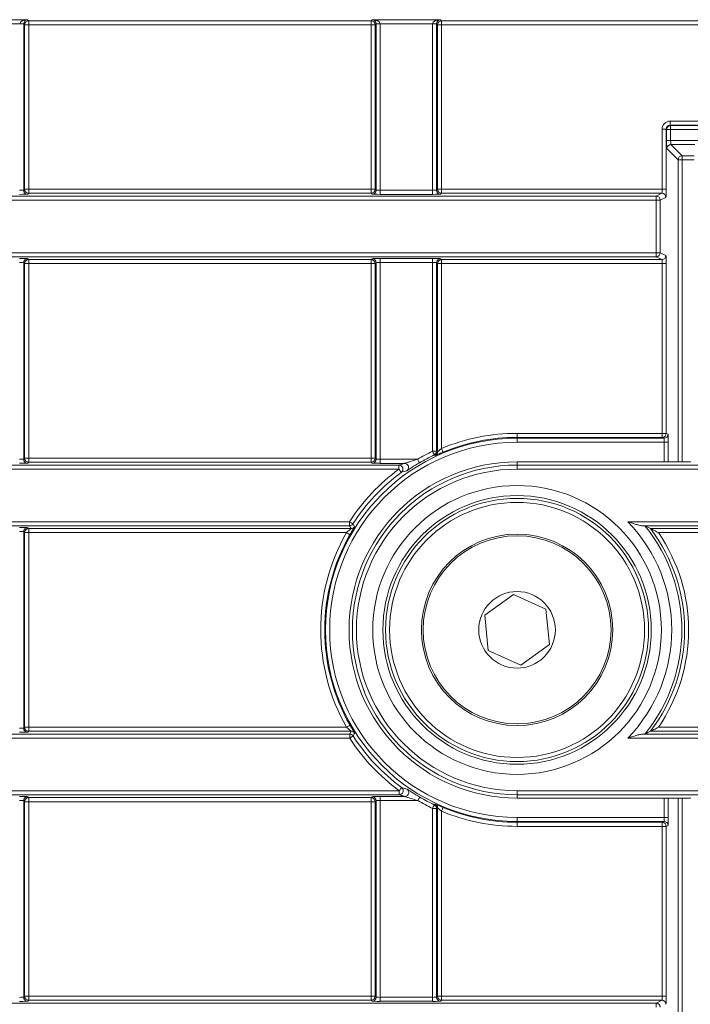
# Model space of a CAD drawing. Header units: millimetres. Extents: x 0 to 1118, y 0 to 864.
# Tile 106 of 248: x 284.2 to 292.52, y 485.71 to 497.92. Entities that reach past the tile are written whole.
import ezdxf

# ---------------------------------------------------------------- set-up
doc = ezdxf.new("R2010")
doc.units = ezdxf.units.MM

msp = doc.modelspace()

# ---------------------------------------------------------------- linework, layer by layer
at = {"color": 7, "linetype": 'Continuous', "lineweight": 15}
for p, q in [((283.445, 497.919), (284.294, 497.919)), ((284.195, 497.869), (283.544, 497.869)), ((284.245, 497.868), (284.195, 497.868)), ((284.257, 497.856), (284.245, 497.868)), ((284.245, 497.868), (284.245, 495.805)), ((284.294, 497.919), (284.307, 497.906)), ((284.307, 497.906), (288.557, 497.906)), ((284.307, 497.906), (284.307, 497.856)), ((288.557, 497.906), (288.57, 497.919)), ((288.557, 497.856), (288.557, 497.906)), ((288.57, 497.919), (289.419, 497.919)), ((288.619, 497.868), (288.607, 497.856)), ((288.669, 497.868), (288.619, 497.868)), ((288.619, 495.805), (288.619, 497.868)), ((289.32, 497.869), (288.669, 497.869)), ((288.669, 497.868), (288.669, 495.803)), ((289.32, 495.803), (289.32, 497.868)), ((289.37, 497.868), (289.32, 497.868)), ((289.382, 497.856), (289.37, 497.868)), ((289.37, 497.868), (289.37, 495.805)), ((289.419, 497.919), (289.432, 497.906)), ((289.432, 497.906), (293.682, 497.906)), ((289.432, 497.906), (289.432, 497.856)), ((284.257, 495.816), (284.257, 497.856)), ((284.257, 497.856), (284.307, 497.856)), ((284.307, 497.856), (284.307, 495.816)), ((288.557, 497.856), (284.307, 497.856)), ((288.607, 497.856), (288.557, 497.856)), ((288.557, 495.816), (288.557, 497.856)), ((288.607, 497.856), (288.607, 495.816)), ((289.382, 495.816), (289.382, 497.856)), ((289.432, 497.856), (289.382, 497.856)), ((293.682, 497.856), (289.432, 497.856)), ((289.432, 497.856), (289.432, 495.816)), ((292.27, 496.662), (293.682, 496.662)), ((292.27, 496.662), (292.27, 496.612)), ((292.17, 495.816), (292.17, 496.562)), ((292.17, 496.562), (292.22, 496.562)), ((292.22, 496.562), (292.22, 495.816)), ((292.225, 496.557), (292.22, 496.562)), ((292.225, 496.421), (292.225, 496.557)), ((292.275, 496.557), (292.225, 496.557)), ((292.27, 496.612), (292.275, 496.607)), ((293.682, 496.612), (292.27, 496.612)), ((292.275, 496.607), (343.446, 496.607)), ((292.275, 496.557), (292.275, 496.607)), ((343.446, 496.557), (292.275, 496.557)), ((292.275, 496.557), (292.275, 496.421)), ((292.275, 496.421), (292.225, 496.421)), ((292.275, 496.421), (343.21, 496.421)), ((292.368, 496.182), (292.229, 496.321)), ((292.279, 496.371), (292.418, 496.232)), ((292.418, 496.182), (292.368, 496.182)), ((292.418, 496.232), (292.418, 496.182)), ((284.245, 495.805), (284.257, 495.816)), ((284.257, 495.816), (284.307, 495.816)), ((284.307, 495.816), (284.307, 495.766)), ((284.307, 495.816), (288.557, 495.816)), ((288.557, 495.766), (288.557, 495.816)), ((288.557, 495.816), (288.607, 495.816)), ((288.607, 495.816), (288.619, 495.805)), ((288.669, 495.803), (289.32, 495.803)), ((288.669, 495.803), (288.669, 495.753)), ((289.32, 495.803), (289.32, 495.753)), ((289.37, 495.805), (289.382, 495.816)), ((289.382, 495.816), (289.432, 495.816)), ((289.432, 495.816), (289.432, 495.766)), ((289.432, 495.816), (292.17, 495.816)), ((292.17, 495.816), (292.22, 495.816)), ((292.096, 495.681), (281.566, 495.681)), ((281.667, 495.731), (292.096, 495.731)), ((284.307, 495.766), (284.295, 495.755)), ((288.557, 495.766), (284.307, 495.766)), ((288.569, 495.755), (288.557, 495.766)), ((289.32, 495.753), (288.669, 495.753)), ((289.432, 495.766), (289.42, 495.755)), ((292.167, 495.766), (289.432, 495.766)), ((292.096, 495.731), (292.167, 495.766)), ((292.096, 495.681), (292.096, 495.731)), ((292.096, 495.029), (292.096, 495.681)), ((292.096, 495.681), (292.146, 495.681)), ((292.217, 495.716), (292.146, 495.681)), ((292.146, 495.681), (292.146, 495.029)), ((282.204, 495.029), (292.096, 495.029)), ((292.096, 494.979), (282.353, 494.979)), ((284.295, 494.955), (284.307, 494.944)), ((284.307, 494.944), (288.557, 494.944)), ((284.307, 494.944), (284.307, 494.894)), ((288.557, 494.944), (288.569, 494.955)), ((288.557, 494.894), (288.557, 494.944)), ((288.669, 494.957), (289.32, 494.957)), ((288.669, 494.907), (288.669, 494.957)), ((289.32, 494.907), (289.32, 494.957)), ((289.42, 494.955), (289.432, 494.944)), ((289.432, 494.944), (292.167, 494.944)), ((289.432, 494.944), (289.432, 494.894)), ((292.096, 495.029), (292.096, 494.979)), ((292.096, 495.029), (292.146, 495.029)), ((292.167, 494.944), (292.096, 494.979)), ((292.146, 495.029), (292.217, 494.994)), ((284.245, 494.905), (284.245, 492.469)), ((284.257, 494.894), (284.245, 494.905)), ((284.257, 492.48), (284.257, 494.894)), ((284.307, 494.894), (284.257, 494.894)), ((288.557, 494.894), (284.307, 494.894)), ((284.307, 494.894), (284.307, 492.48)), ((288.607, 494.894), (288.557, 494.894)), ((288.557, 492.48), (288.557, 494.894)), ((288.619, 494.905), (288.607, 494.894)), ((288.607, 494.894), (288.607, 492.48)), ((288.619, 492.469), (288.619, 494.905)), ((289.32, 494.907), (288.669, 494.907)), ((288.669, 494.907), (288.669, 492.467)), ((289.32, 492.567), (289.32, 494.907)), ((289.37, 494.905), (289.37, 492.567)), ((289.382, 494.894), (289.37, 494.905)), ((289.382, 492.559), (289.382, 494.894)), ((289.432, 494.894), (289.382, 494.894)), ((289.432, 494.894), (289.432, 492.602)), ((292.17, 494.894), (289.432, 494.894)), ((292.17, 494.894), (292.22, 494.894)), ((292.17, 492.789), (292.17, 494.894)), ((292.22, 494.894), (292.22, 492.789)), ((290.369, 492.789), (292.17, 492.789)), ((290.369, 492.789), (290.369, 492.739)), ((290.369, 492.728), (290.369, 492.739)), ((292.17, 492.739), (290.369, 492.739)), ((292.17, 492.739), (292.17, 492.789)), ((292.17, 492.789), (292.22, 492.789)), ((292.193, 492.728), (292.17, 492.739)), ((292.22, 492.789), (292.243, 492.778)), ((290.369, 492.728), (292.193, 492.728)), ((290.369, 492.728), (290.369, 492.678)), ((292.196, 492.678), (290.369, 492.678)), ((292.196, 492.678), (292.246, 492.678)), ((289.37, 492.567), (289.32, 492.567)), ((282.353, 492.395), (288.902, 492.395)), ((284.245, 492.469), (284.257, 492.48)), ((284.257, 492.48), (284.307, 492.48)), ((284.307, 492.43), (284.295, 492.419)), ((284.307, 492.48), (284.307, 492.43)), ((284.307, 492.48), (288.557, 492.48)), ((288.557, 492.43), (284.307, 492.43)), ((288.557, 492.43), (288.557, 492.48)), ((288.557, 492.48), (288.607, 492.48)), ((288.569, 492.419), (288.557, 492.43)), ((288.607, 492.48), (288.619, 492.469)), ((288.669, 492.417), (288.669, 492.467)), ((288.669, 492.467), (289.132, 492.467)), ((288.972, 492.417), (288.669, 492.417)), ((288.902, 492.395), (288.902, 492.345)), ((290.369, 492.395), (290.369, 492.435)), ((292.519, 492.435), (290.369, 492.435)), ((290.369, 492.345), (290.369, 492.395)), ((290.369, 492.395), (342.933, 492.395)), ((292.523, 492.432), (292.519, 492.435)), ((288.902, 492.345), (282.204, 492.345)), ((342.933, 492.345), (290.369, 492.345)), ((281.566, 491.693), (288.29, 491.693)), ((288.29, 491.643), (281.667, 491.643)), ((288.29, 491.693), (288.29, 491.643)), ((288.309, 491.608), (288.29, 491.643)), ((291.743, 491.693), (342.933, 491.693)), ((342.933, 491.643), (291.922, 491.643)), ((284.245, 491.569), (284.245, 489.133)), ((284.257, 491.558), (284.245, 491.569)), ((284.257, 489.144), (284.257, 491.558)), ((284.307, 491.558), (284.257, 491.558)), ((284.295, 491.619), (284.307, 491.608)), ((284.307, 491.608), (288.309, 491.608)), ((284.307, 491.608), (284.307, 491.558)), ((288.251, 491.558), (284.307, 491.558)), ((284.307, 491.558), (284.307, 489.144)), ((292.026, 491.608), (293.682, 491.608)), ((293.682, 491.558), (292.124, 491.558)), ((289.968, 490.533), (290.325, 490.79)), ((290.325, 490.79), (290.727, 490.609)), ((290.727, 490.609), (290.771, 490.171)), ((290.012, 490.095), (289.968, 490.533)), ((290.771, 490.171), (290.414, 489.914)), ((290.414, 489.914), (290.012, 490.095)), ((284.245, 489.133), (284.257, 489.144)), ((284.257, 489.144), (284.307, 489.144)), ((284.307, 489.094), (284.295, 489.083)), ((284.307, 489.144), (284.307, 489.094)), ((284.307, 489.144), (288.253, 489.144)), ((288.311, 489.094), (284.307, 489.094)), ((288.292, 489.059), (288.311, 489.094)), ((293.682, 489.094), (292.026, 489.094)), ((292.124, 489.144), (293.682, 489.144)), ((161.236, 489.059), (288.292, 489.059)), ((288.292, 489.009), (161.236, 489.009)), ((288.292, 489.059), (288.292, 489.009)), ((344.898, 489.009), (291.743, 489.009)), ((291.922, 489.059), (344.898, 489.059)), ((161.236, 488.357), (288.906, 488.357)), ((288.906, 488.357), (288.906, 488.307)), ((290.369, 488.357), (290.369, 488.307)), ((290.369, 488.357), (344.898, 488.357)), ((288.906, 488.307), (161.236, 488.307)), ((284.245, 488.233), (284.245, 485.796)), ((284.257, 488.221), (284.245, 488.233)), ((284.257, 485.808), (284.257, 488.221)), ((284.307, 488.221), (284.257, 488.221)), ((284.295, 488.283), (284.307, 488.271)), ((284.307, 488.271), (288.557, 488.271)), ((284.307, 488.271), (284.307, 488.221)), ((288.557, 488.221), (284.307, 488.221)), ((284.307, 488.221), (284.307, 485.808)), ((288.557, 488.271), (288.569, 488.283)), ((288.557, 488.221), (288.557, 488.271)), ((288.607, 488.221), (288.557, 488.221)), ((288.557, 485.808), (288.557, 488.221)), ((288.619, 488.233), (288.607, 488.221)), ((288.607, 488.221), (288.607, 485.808)), ((288.619, 485.796), (288.619, 488.233)), ((288.669, 488.285), (288.976, 488.285)), ((288.669, 488.235), (288.669, 488.285)), ((289.137, 488.235), (288.669, 488.235)), ((288.669, 488.235), (288.669, 485.795)), ((344.898, 488.307), (290.369, 488.307)), ((290.369, 488.307), (290.369, 488.266)), ((292.519, 488.266), (290.369, 488.266)), ((292.519, 488.266), (292.523, 488.27)), ((289.32, 485.795), (289.32, 488.138)), ((289.37, 488.138), (289.32, 488.138)), ((289.37, 488.138), (289.37, 485.796)), ((289.382, 485.808), (289.382, 488.145)), ((289.432, 488.103), (289.432, 485.808)), ((290.369, 487.976), (290.369, 488.026)), ((290.369, 488.026), (292.196, 488.026)), ((290.369, 487.976), (290.369, 487.965)), ((292.193, 487.976), (290.369, 487.976)), ((292.17, 487.965), (292.193, 487.976)), ((292.196, 488.026), (292.246, 488.026)), ((290.369, 487.915), (290.369, 487.965)), ((290.369, 487.965), (292.17, 487.965)), ((292.17, 487.915), (290.369, 487.915)), ((292.17, 487.915), (292.17, 487.965)), ((292.17, 485.808), (292.17, 487.915)), ((292.22, 487.915), (292.17, 487.915)), ((292.243, 487.926), (292.22, 487.915)), ((292.22, 487.915), (292.22, 485.808)), ((284.245, 485.796), (284.257, 485.808)), ((284.257, 485.808), (284.307, 485.808)), ((284.307, 485.808), (284.307, 485.758)), ((284.307, 485.808), (288.557, 485.808)), ((288.557, 485.758), (288.557, 485.808)), ((288.557, 485.808), (288.607, 485.808)), ((288.607, 485.808), (288.619, 485.796)), ((288.669, 485.795), (289.32, 485.795)), ((288.669, 485.795), (288.669, 485.745)), ((289.32, 485.795), (289.32, 485.745)), ((289.37, 485.796), (289.382, 485.808)), ((289.382, 485.808), (289.432, 485.808)), ((289.432, 485.808), (289.432, 485.758)), ((289.432, 485.808), (292.17, 485.808)), ((292.22, 485.808), (292.17, 485.808)), ((161.236, 485.722), (292.096, 485.722)), ((284.307, 485.758), (284.295, 485.746)), ((288.557, 485.758), (284.307, 485.758)), ((288.569, 485.746), (288.557, 485.758)), ((289.32, 485.745), (288.669, 485.745)), ((289.432, 485.758), (289.42, 485.746)), ((292.167, 485.758), (289.432, 485.758)), ((292.096, 485.722), (292.167, 485.758)), ((292.096, 485.722), (292.096, 485.672))]:
    msp.add_line(p, q, dxfattribs=at)
at = {"color": 9, "linetype": 'Continuous', "lineweight": 15}
for p, q in [((292.574, 496.371), (292.279, 496.371)), ((292.368, 492.435), (292.368, 496.182)), ((292.418, 496.232), (292.569, 496.232)), ((292.418, 496.182), (292.418, 492.435)), ((292.569, 496.182), (292.418, 496.182)), ((292.196, 492.435), (292.196, 492.678)), ((292.246, 492.678), (292.246, 492.435)), ((292.196, 488.026), (292.196, 488.266)), ((292.246, 488.266), (292.246, 488.026)), ((292.368, 455.738), (292.368, 488.266)), ((292.418, 488.266), (292.418, 455.738))]:
    msp.add_line(p, q, dxfattribs=at)
at = {"color": 7, "linetype": 'Continuous', "lineweight": 15, "flags": 128}
for points in [[(284.245, 497.868), (284.244, 497.868), (284.241, 497.869), (284.237, 497.869), (284.23, 497.869), (284.223, 497.869), (284.214, 497.869), (284.205, 497.869), (284.195, 497.869)], [(288.669, 497.869), (288.659, 497.869), (288.65, 497.869), (288.641, 497.869), (288.634, 497.869), (288.627, 497.869), (288.623, 497.869), (288.62, 497.868), (288.619, 497.868)], [(289.37, 497.868), (289.369, 497.868), (289.366, 497.869), (289.362, 497.869), (289.355, 497.869), (289.348, 497.869), (289.339, 497.869), (289.33, 497.869), (289.32, 497.869)], [(289.342, 492.521), (289.341, 492.522), (289.34, 492.525), (289.338, 492.529), (289.335, 492.535), (289.332, 492.542), (289.328, 492.549), (289.324, 492.558), (289.32, 492.567)], [(289.37, 492.567), (289.376, 492.563), (289.382, 492.559)], [(289.451, 492.556), (289.451, 492.557), (289.449, 492.559), (289.448, 492.564), (289.445, 492.569), (289.442, 492.576), (289.439, 492.584), (289.435, 492.593), (289.432, 492.602)], [(289.157, 492.424), (289.157, 492.425), (289.155, 492.427), (289.153, 492.431), (289.15, 492.437), (289.146, 492.443), (289.141, 492.451), (289.137, 492.459), (289.132, 492.467)], [(288.902, 492.345), (288.908, 492.337), (288.914, 492.329), (288.919, 492.323), (288.923, 492.316), (288.927, 492.311), (288.93, 492.308), (288.931, 492.305), (288.932, 492.304)], [(288.29, 491.693), (288.298, 491.688), (288.306, 491.683), (288.313, 491.678), (288.319, 491.674), (288.325, 491.671), (288.329, 491.668), (288.331, 491.666), (288.332, 491.666)], [(288.251, 491.558), (288.26, 491.553), (288.268, 491.548), (288.275, 491.544), (288.282, 491.54), (288.287, 491.537), (288.291, 491.535), (288.294, 491.533), (288.295, 491.533)], [(288.253, 489.144), (288.261, 489.149), (288.269, 489.153), (288.277, 489.158), (288.283, 489.161), (288.289, 489.164), (288.293, 489.167), (288.295, 489.168), (288.296, 489.169)], [(288.334, 489.036), (288.333, 489.035), (288.33, 489.034), (288.326, 489.031), (288.321, 489.028), (288.315, 489.024), (288.308, 489.019), (288.3, 489.014), (288.292, 489.009)], [(288.936, 488.397), (288.935, 488.396), (288.933, 488.394), (288.931, 488.39), (288.927, 488.385), (288.923, 488.379), (288.917, 488.372), (288.912, 488.365), (288.906, 488.357)], [(289.162, 488.278), (289.161, 488.277), (289.16, 488.274), (289.157, 488.27), (289.154, 488.265), (289.15, 488.258), (289.146, 488.251), (289.141, 488.243), (289.137, 488.235)], [(289.342, 488.183), (289.341, 488.182), (289.34, 488.179), (289.338, 488.175), (289.335, 488.169), (289.332, 488.163), (289.328, 488.155), (289.324, 488.147), (289.32, 488.138)], [(289.382, 488.145), (289.376, 488.141), (289.37, 488.138)], [(289.432, 488.103), (289.435, 488.111), (289.439, 488.12), (289.442, 488.128), (289.445, 488.135), (289.448, 488.141), (289.449, 488.145), (289.451, 488.148), (289.451, 488.149)]]:
    msp.add_lwpolyline(points, dxfattribs=at)
at = {"color": 7, "linetype": 'Continuous', "lineweight": 15}
for centre, radius in [((290.369, 490.351), 1.791), ((290.369, 490.351), 1.666), ((290.369, 490.351), 1.632), ((290.369, 490.351), 1.582), ((290.369, 490.352), 1.187), ((290.369, 490.352), 1.166), ((290.369, 490.352), 0.475)]:
    msp.add_circle(centre, radius, dxfattribs=at)
for centre, radius, start, end in [((284.307, 497.856), 0.05, 90.0214, 179.9786), ((288.557, 497.856), 0.05, 0.0193, 89.9786), ((289.432, 497.856), 0.05, 90.0214, 179.9807), ((292.276, 496.557), 0.05, 90.0802, 179.9198), ((292.279, 496.321), 0.05, 90.0823, 179.9177), ((292.418, 496.182), 0.05, 90.0823, 179.9177), ((284.295, 495.805), 0.05, 180.0201, 269.9777), ((284.307, 495.816), 0.05, 180.0214, 269.9807), ((288.557, 495.816), 0.05, 270.0192, 359.9808), ((288.569, 495.805), 0.05, 270.0223, 359.9799), ((289.42, 495.805), 0.05, 180.0201, 269.9777), ((289.432, 495.816), 0.05, 180.0192, 269.9808), ((292.096, 495.681), 0.05, 0.031, 89.9434), ((292.167, 495.716), 0.05, 0.0297, 89.9446), ((284.295, 494.905), 0.05, 90.0214, 179.9807), ((284.307, 494.894), 0.05, 90.0193, 179.9786), ((288.557, 494.894), 0.05, 0.0192, 89.9808), ((288.569, 494.905), 0.05, 0.0193, 89.9786), ((289.42, 494.905), 0.05, 90.0214, 179.9807), ((289.432, 494.894), 0.05, 90.0192, 179.9808), ((292.096, 495.029), 0.05, 270.0566, 359.9712), ((292.167, 494.994), 0.05, 270.0563, 359.9715), ((290.369, 490.352), 2.437, 90, 112.6295), ((290.369, 490.352), 2.387, 90, 112.6295), ((292.17, 492.789), 0.05, 270.0523, 359.9733), ((292.193, 492.778), 0.05, 270.0554, 359.9724), ((290.369, 490.352), 2.376, 90, 270), ((290.369, 490.352), 2.326, 90, 270), ((290.369, 490.352), 2.45, 115.351, 120.3366), ((290.369, 490.352), 2.4, 115.351, 120.3366), ((289.32, 492.567), 0.05, 295.3612, 359.9873), ((284.948, 485.718), 8.098, 57.0517, 57.1465), ((289.332, 492.559), 0.05, 295.1924, 359.9862), ((284.295, 492.469), 0.05, 180.0201, 269.9777), ((284.307, 492.48), 0.05, 180.0214, 269.9807), ((290.369, 490.351), 2.085, 90, 270), ((290.369, 490.351), 2.044, 90, 270), ((288.557, 492.48), 0.05, 270.0192, 359.9808), ((288.569, 492.469), 0.05, 270.0223, 359.9799), ((288.902, 492.345), 0.05, 306.4648, 89.8978), ((288.972, 492.367), 0.05, 304.854, 89.8896), ((290.369, 490.352), 2.474, 126.3622, 147.1878), ((290.369, 490.352), 2.424, 126.3622, 147.1878), ((290.369, 490.351), 1.994, 90, 270), ((288.29, 491.693), 0.05, 270.0067, 327.1836), ((299.323, 497.785), 12.579, 209.1078, 209.2906), ((290.369, 490.351), 1.92, 315.6549, 44.3451), ((290.369, 490.351), 2.045, 320.8619, 39.1381), ((284.295, 491.569), 0.05, 90.0214, 179.9807), ((284.307, 491.558), 0.05, 90.0193, 179.9786), ((290.369, 490.352), 2.437, 150.357, 209.7182), ((290.369, 490.352), 2.387, 150.357, 209.7182), ((288.309, 491.658), 0.05, 270.0089, 327.6319), ((290.369, 490.351), 2.079, 322.8109, 37.1891), ((290.369, 490.351), 2.129, 325.4742, 34.5258), ((284.295, 489.133), 0.05, 180.0201, 269.9777), ((284.307, 489.144), 0.05, 180.0214, 269.9807), ((288.311, 489.044), 0.05, 32.4488, 89.9902), ((297.648, 483.862), 10.654, 150.7324, 150.9482), ((288.292, 489.009), 0.05, 32.902, 89.9886), ((290.369, 490.352), 2.474, 212.8888, 233.7464), ((290.369, 490.352), 2.424, 212.8888, 233.7464), ((288.906, 488.357), 0.05, 270.1006, 53.6454), ((284.295, 488.233), 0.05, 90.0214, 179.9807), ((284.307, 488.221), 0.05, 90.0193, 179.9786), ((288.557, 488.221), 0.05, 0.0192, 89.9808), ((288.569, 488.233), 0.05, 0.0193, 89.9786), ((288.976, 488.335), 0.05, 270.1002, 349.2484), ((290.369, 490.352), 2.45, 239.7922, 244.649), ((290.369, 490.352), 2.4, 239.7922, 244.649), ((286.138, 493.147), 5.908, 302.836, 302.9658), ((289.32, 488.138), 0.05, 0.0115, 64.6379), ((289.332, 488.145), 0.05, 0.015, 64.8042), ((290.369, 490.352), 2.437, 247.3705, 270), ((290.369, 490.352), 2.387, 247.3705, 270), ((292.193, 487.926), 0.05, 0.0264, 89.948), ((292.17, 487.915), 0.05, 0.0267, 89.9455), ((284.295, 485.796), 0.05, 180.0201, 269.9777), ((284.307, 485.808), 0.05, 180.0214, 269.9807), ((288.557, 485.808), 0.05, 270.0192, 359.9808), ((288.569, 485.796), 0.05, 270.0223, 359.9799), ((289.42, 485.796), 0.05, 180.0201, 269.9777), ((289.432, 485.808), 0.05, 180.0192, 269.9808), ((292.096, 485.672), 0.05, 0.031, 89.9434), ((292.167, 485.708), 0.05, 0.0276, 89.9446)]:
    msp.add_arc(centre, radius, start, end, dxfattribs=at)
at = {"color": 9, "linetype": 'Continuous', "lineweight": 15}
msp.add_arc((288.976, 488.335), 0.05, 349.2006, 55.2785, dxfattribs=at)
at = {"color": 7, "linetype": 'Continuous', "lineweight": 15}
for centre, major_axis, ratio, start_param, end_param in [((284.294, 497.869), (0.0983, 0.0012), 0.508671, 1.564703, 3.118046), ((284.295, 497.868), (0.0707, -0.0707), 0.999695, 3.90969, 3.926839), ((284.294, 497.869), (0.019, 0.0467), 0.951631, 0.403711, 1.957054), ((284.295, 497.868), (-0.0354, 0.0354), 0.999087, 0.768097, 0.785246), ((288.57, 497.869), (-0.019, 0.0467), 0.951631, 4.326131, 5.879474), ((288.57, 497.869), (0.0983, -0.0012), 0.508671, 0.023547, 1.57689), ((288.569, 497.868), (0.0354, 0.0354), 0.999087, 5.497939, 5.515088), ((288.569, 497.868), (0.0707, 0.0707), 0.999695, 5.497939, 5.515088), ((289.419, 497.869), (0.0983, 0.0012), 0.508671, 1.564703, 3.118046), ((289.42, 497.868), (0.0707, -0.0707), 0.999695, 3.90969, 3.926839), ((289.419, 497.869), (0.019, 0.0467), 0.951631, 0.403711, 1.957054), ((289.42, 497.868), (-0.0354, 0.0354), 0.999087, 0.768097, 0.785246), ((292.27, 496.562), (-0.0708, 0.0708), 0.998783, 5.498396, 7.067974), ((292.27, 496.562), (0.0355, -0.0355), 0.996359, 2.356803, 3.926382), ((292.229, 496.421), (0, 0.1), 0.034921, 1.570796, 3.106686), ((292.279, 496.421), (0, 0.05), 0.069842, 1.570796, 3.106686), ((284.195, 495.805), (0.05, 0), 0.03491, 4.712389, 6.265732), ((288.669, 495.805), (0.05, 0), 0.03491, 3.159046, 4.712389), ((289.32, 495.805), (0.05, 0), 0.03491, 4.712389, 6.265732), ((292.167, 495.816), (0, 0.05), 0.069842, 3.159046, 4.712389), ((292.217, 495.816), (0, 0.1), 0.034921, 3.159046, 4.712389), ((284.195, 495.755), (0.1, 0), 0.017455, 4.712389, 6.265732), ((288.669, 495.755), (0.1, 0), 0.017455, 3.159046, 4.712389), ((289.32, 495.755), (0.1, 0), 0.017455, 4.712389, 6.265732), ((284.195, 494.955), (0.1, 0), 0.017455, 0.017453, 1.570796), ((288.669, 494.955), (0.1, 0), 0.017455, 1.570796, 3.124139), ((289.32, 494.955), (0.1, 0), 0.017455, 0.017453, 1.570796), ((292.167, 494.894), (0, 0.05), 0.069842, 4.712389, 6.265732), ((292.217, 494.894), (0, 0.1), 0.034921, 4.712389, 6.265732), ((284.195, 494.905), (0.05, 0), 0.03491, 0.017453, 1.570796), ((288.669, 494.905), (0.05, 0), 0.03491, 1.570796, 3.124139), ((289.32, 494.905), (0.05, 0), 0.03491, 0.017453, 1.570796), ((292.243, 492.678), (0, 0.1), 0.034921, 4.712389, 6.265732), ((292.193, 492.678), (0, 0.05), 0.069842, 4.712389, 6.265732), ((284.195, 492.469), (0.05, 0), 0.03491, 4.712389, 6.265732), ((284.195, 492.419), (0.1, 0), 0.017455, 4.712389, 6.265732), ((288.669, 492.419), (0.1, 0), 0.017455, 3.159046, 4.712389), ((288.669, 492.469), (0.05, 0), 0.03491, 3.159046, 4.712389), ((284.195, 491.619), (0.1, 0), 0.017455, 0.017453, 1.570796), ((284.195, 491.569), (0.05, 0), 0.03491, 0.017453, 1.570796), ((284.195, 489.133), (0.05, 0), 0.03491, 4.712389, 6.265732), ((284.195, 489.083), (0.1, 0), 0.017455, 4.712389, 6.265732), ((284.195, 488.283), (0.1, 0), 0.017455, 0.017453, 1.570796), ((284.195, 488.233), (0.05, 0), 0.03491, 0.017453, 1.570796), ((288.669, 488.283), (0.1, 0), 0.017455, 1.570796, 3.124139), ((288.669, 488.233), (0.05, 0), 0.03491, 1.570796, 3.124139), ((292.193, 488.026), (0, 0.05), 0.069842, 3.159046, 4.712389), ((292.243, 488.026), (0, 0.1), 0.034921, 3.159046, 4.712389), ((284.195, 485.796), (0.05, 0), 0.03491, 4.712389, 6.265732), ((288.669, 485.796), (0.05, 0), 0.03491, 3.159046, 4.712389), ((289.32, 485.796), (0.05, 0), 0.03491, 4.712389, 6.265732), ((292.167, 485.808), (0, 0.05), 0.069842, 3.159046, 4.712389), ((292.217, 485.808), (0, 0.1), 0.034921, 3.159046, 4.712389), ((284.195, 485.746), (0.1, 0), 0.017455, 4.712389, 6.265732), ((288.669, 485.746), (0.1, 0), 0.017455, 3.159046, 4.712389), ((289.32, 485.746), (0.1, 0), 0.017455, 4.712389, 6.265732)]:
    msp.add_ellipse(centre, major_axis=major_axis, ratio=ratio, start_param=start_param, end_param=end_param, dxfattribs=at)
at = {"color": 9, "linetype": 'Continuous', "lineweight": 15}
for points, knots in [([(289.353, 492.514), (289.353, 492.514), (289.354, 492.514), (289.36, 492.516), (289.364, 492.518)], [0, 0, 0, 0, 0.25877, 1, 1, 1, 1]), ([(288.318, 491.573), (288.322, 491.58), (288.331, 491.596), (288.342, 491.614), (288.35, 491.628), (288.351, 491.63), (288.352, 491.631)], [0, 0, 0, 0, 0.233751, 0.497538, 0.747947, 1, 1, 1, 1])]:
    msp.add_open_spline(points, degree=3, knots=knots, dxfattribs=at)
at = {"color": 7, "linetype": 'Continuous', "lineweight": 15}
for points, knots in [([(289.364, 492.518), (289.364, 492.518), (289.367, 492.52), (289.385, 492.528), (289.415, 492.541), (289.439, 492.551), (289.451, 492.556)], [0, 0, 0, 0, 0.0028882, 0.328284, 0.6650865, 1, 1, 1, 1]), ([(289.432, 492.602), (289.42, 492.592), (289.409, 492.582), (289.394, 492.57), (289.39, 492.566), (289.384, 492.561), (289.382, 492.559), (289.382, 492.559)], [0, 0, 0, 0, 0.5, 0.5, 0.75, 0.75, 1, 1, 1, 1]), ([(288.902, 492.395), (288.914, 492.398), (288.926, 492.402), (288.937, 492.406), (288.949, 492.41), (288.96, 492.413), (288.972, 492.417)], [0, 0, 0, 0, 0.002596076, 0.002596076, 0.002596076, 0.005115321, 0.005115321, 0.005115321, 0.005115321]), ([(289.132, 492.467), (289.103, 492.458), (289.074, 492.45), (289.031, 492.436), (289.017, 492.431), (288.997, 492.425), (288.99, 492.423), (288.978, 492.419), (288.973, 492.417), (288.972, 492.417)], [0, 0, 0, 0, 0.5, 0.5, 0.75, 0.75, 0.875, 0.875, 1, 1, 1, 1]), ([(289, 492.326), (289.002, 492.326), (289.011, 492.332), (289.034, 492.347), (289.048, 492.356), (289.092, 492.385), (289.124, 492.405), (289.157, 492.424)], [0, 0, 0, 0, 0.25, 0.25, 0.5, 0.5, 1, 1, 1, 1]), ([(289, 492.326), (288.989, 492.322), (288.978, 492.319), (288.966, 492.315), (288.955, 492.312), (288.943, 492.308), (288.932, 492.304)], [0, 0, 0, 0, 0.002519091, 0.002519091, 0.002519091, 0.005115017, 0.005115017, 0.005115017, 0.005115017]), ([(291.922, 491.643), (291.91, 491.643), (291.895, 491.647), (291.866, 491.654), (291.851, 491.659), (291.805, 491.673), (291.774, 491.683), (291.743, 491.693)], [0, 0, 0, 0, 0.25, 0.25, 0.5, 0.5, 1, 1, 1, 1]), ([(288.309, 491.608), (288.309, 491.607), (288.307, 491.605), (288.299, 491.598), (288.293, 491.594), (288.276, 491.579), (288.264, 491.569), (288.251, 491.558)], [0, 0, 0, 0, 0.25, 0.25, 0.5, 0.5, 1, 1, 1, 1]), ([(288.295, 491.533), (288.301, 491.545), (288.309, 491.559), (288.317, 491.571), (288.318, 491.573)], [0, 0, 0, 0, 0.832913, 1, 1, 1, 1]), ([(292.026, 491.608), (292.026, 491.607), (292.034, 491.604), (292.049, 491.596), (292.058, 491.591), (292.086, 491.577), (292.105, 491.568), (292.124, 491.558)], [0, 0, 0, 0, 0.25, 0.25, 0.5, 0.5, 1, 1, 1, 1]), ([(288.253, 489.144), (288.265, 489.133), (288.278, 489.122), (288.295, 489.108), (288.3, 489.103), (288.308, 489.097), (288.311, 489.094), (288.311, 489.094)], [0, 0, 0, 0, 0.5, 0.5, 0.75, 0.75, 1, 1, 1, 1]), ([(288.353, 489.071), (288.354, 489.071), (288.346, 489.084), (288.324, 489.121), (288.31, 489.144), (288.296, 489.169)], [0, 0, 0, 0, 0.5, 0.5, 1, 1, 1, 1]), ([(292.026, 489.094), (292.026, 489.094), (292.034, 489.098), (292.049, 489.106), (292.058, 489.11), (292.086, 489.124), (292.105, 489.134), (292.124, 489.144)], [0, 0, 0, 0, 0.25, 0.25, 0.5, 0.5, 1, 1, 1, 1]), ([(291.922, 489.059), (291.91, 489.058), (291.895, 489.055), (291.866, 489.047), (291.851, 489.043), (291.805, 489.028), (291.774, 489.018), (291.743, 489.009)], [0, 0, 0, 0, 0.25, 0.25, 0.5, 0.5, 1, 1, 1, 1]), ([(288.936, 488.397), (288.947, 488.394), (288.959, 488.39), (288.97, 488.386), (288.981, 488.383), (288.993, 488.379), (289.004, 488.376)], [0, 0, 0, 0, 0.002596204, 0.002596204, 0.002596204, 0.005115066, 0.005115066, 0.005115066, 0.005115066]), ([(289.162, 488.278), (289.129, 488.297), (289.096, 488.317), (289.052, 488.345), (289.038, 488.354), (289.015, 488.369), (289.005, 488.375), (289.004, 488.376)], [0, 0, 0, 0, 0.5, 0.5, 0.75, 0.75, 1, 1, 1, 1]), ([(288.976, 488.285), (288.964, 488.288), (288.953, 488.292), (288.941, 488.296), (288.929, 488.299), (288.918, 488.303), (288.906, 488.307)], [0, 0, 0, 0, 0.002519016, 0.002519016, 0.002519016, 0.005115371, 0.005115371, 0.005115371, 0.005115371]), ([(288.976, 488.285), (288.977, 488.284), (288.982, 488.283), (288.994, 488.279), (289.001, 488.277), (289.021, 488.27), (289.035, 488.266), (289.078, 488.252), (289.107, 488.243), (289.137, 488.235)], [0, 0, 0, 0, 0.125, 0.125, 0.25, 0.25, 0.5, 0.5, 1, 1, 1, 1]), ([(289.451, 488.149), (289.426, 488.159), (289.402, 488.17), (289.365, 488.186), (289.353, 488.191), (289.353, 488.19)], [0, 0, 0, 0, 0.5, 0.5, 1, 1, 1, 1]), ([(289.382, 488.145), (289.382, 488.145), (289.39, 488.139), (289.409, 488.122), (289.42, 488.112), (289.432, 488.103)], [0, 0, 0, 0, 0.5, 0.5, 1, 1, 1, 1])]:
    msp.add_open_spline(points, degree=3, knots=knots, dxfattribs=at)
for points in [[(291.922, 491.643), (291.941, 491.643), (291.955, 491.642), (291.956, 491.642)], [(291.956, 491.642), (291.98, 491.63), (292.003, 491.619), (292.026, 491.608)], [(292.026, 489.094), (292.003, 489.083), (291.98, 489.071), (291.956, 489.06)], [(291.956, 489.06), (291.955, 489.059), (291.941, 489.059), (291.922, 489.059)]]:
    msp.add_open_spline(points, degree=3, dxfattribs=at)

doc.saveas('drawing.dxf')
